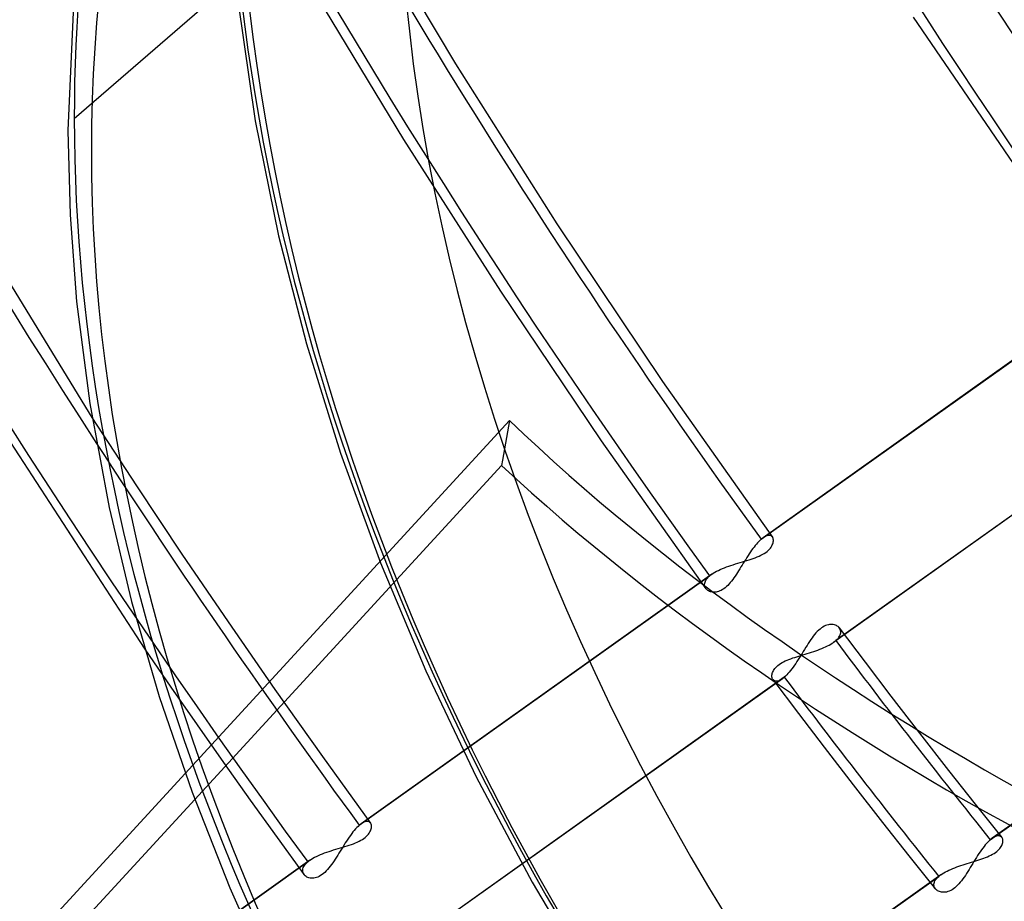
# Model space of a CAD drawing. Header units: millimetres. Extents: x -216 to 210, y -272 to 267.
# Tile 37 of 87: x -73 to -52, y -38 to -19. Entities that reach past the tile are written whole.
import ezdxf

# ---------------------------------------------------------------- set-up
doc = ezdxf.new("R2010")
doc.units = ezdxf.units.MM
doc.layers.add('MAIN-1', color=7, linetype='Continuous')

msp = doc.modelspace()

# ---------------------------------------------------------------- linework, layer by layer
at = {"layer": 'MAIN-1'}
for p, q in [((-71.379, -21.541), (-64.479, -15.566)), ((-65.315, -16.942), (-63.259, -20.376)), ((-71.384, -18.824), (-71.513, -21.791)), ((-66.342, -18.73), (-64.366, -21.988)), ((-67.898, -19.03), (-67.525, -21.591)), ((-53.514, -19.384), (-49.37, -25.458)), ((-63.259, -20.376), (-61.103, -23.778)), ((-75.135, -21.163), (-71.001, -27.903)), ((-67.525, -21.591), (-67.028, -24.034)), ((-71.513, -21.791), (-71.468, -23.588)), ((-64.366, -21.988), (-62.303, -25.214)), ((-71.468, -23.588), (-71.329, -25.431)), ((-61.103, -23.778), (-58.854, -27.136)), ((-67.028, -24.034), (-66.434, -26.336)), ((-49.246, -25.15), (-56.713, -30.462)), ((-62.303, -25.214), (-60.157, -28.4)), ((-56.754, -30.494), (-49.292, -25.187)), ((-71.329, -25.431), (-71.049, -27.602)), ((-74.168, -26.244), (-69.875, -32.836)), ((-66.434, -26.336), (-65.711, -28.66)), ((-58.854, -27.136), (-56.513, -30.449)), ((-47.75, -27.381), (-55.211, -32.688)), ((-47.708, -27.348), (-55.164, -32.652)), ((-71.049, -27.602), (-70.638, -29.815)), ((-71.001, -27.903), (-70.051, -29.36)), ((-62.114, -27.968), (-69.017, -35.477)), ((-60.157, -28.4), (-57.929, -31.546)), ((-65.711, -28.66), (-64.857, -30.997)), ((-68.814, -36.032), (-62.281, -28.927)), ((-70.051, -29.36), (-69.087, -30.809)), ((-70.638, -29.815), (-70.157, -31.821)), ((-56.853, -30.595), (-56.878, -30.626)), ((-56.828, -30.567), (-56.853, -30.595)), ((-56.803, -30.54), (-56.828, -30.567)), ((-56.778, -30.516), (-56.803, -30.54)), ((-56.754, -30.494), (-56.778, -30.516)), ((-56.747, -30.488), (-56.754, -30.494)), ((-56.74, -30.482), (-56.747, -30.488)), ((-56.733, -30.477), (-56.74, -30.482)), ((-56.726, -30.471), (-56.733, -30.477)), ((-56.719, -30.466), (-56.726, -30.471)), ((-56.712, -30.461), (-56.719, -30.466)), ((-56.686, -30.444), (-56.712, -30.461)), ((-56.66, -30.43), (-56.686, -30.444)), ((-56.636, -30.42), (-56.66, -30.43)), ((-56.613, -30.414), (-56.636, -30.42)), ((-56.592, -30.411), (-56.613, -30.414)), ((-56.573, -30.412), (-56.592, -30.411)), ((-56.555, -30.416), (-56.573, -30.412)), ((-56.54, -30.423), (-56.555, -30.416)), ((-56.527, -30.433), (-56.54, -30.423)), ((-56.515, -30.446), (-56.527, -30.433)), ((-56.516, -30.614), (-56.507, -30.592)), ((-56.507, -30.459), (-56.515, -30.446)), ((-56.501, -30.475), (-56.507, -30.459)), ((-56.507, -30.592), (-56.5, -30.57)), ((-56.497, -30.491), (-56.501, -30.475)), ((-56.5, -30.57), (-56.496, -30.549)), ((-56.494, -30.51), (-56.497, -30.491)), ((-56.496, -30.549), (-56.494, -30.529)), ((-56.494, -30.529), (-56.494, -30.51)), ((-69.087, -30.809), (-68.105, -32.252)), ((-57.007, -30.803), (-57.033, -30.842)), ((-56.981, -30.765), (-57.007, -30.803)), ((-56.956, -30.728), (-56.981, -30.765)), ((-56.93, -30.693), (-56.956, -30.728)), ((-56.904, -30.659), (-56.93, -30.693)), ((-56.878, -30.626), (-56.904, -30.659)), ((-56.757, -30.834), (-56.721, -30.814)), ((-56.721, -30.814), (-56.687, -30.794)), ((-56.687, -30.794), (-56.655, -30.773)), ((-56.655, -30.773), (-56.627, -30.752)), ((-56.627, -30.752), (-56.601, -30.73)), ((-56.601, -30.73), (-56.578, -30.707)), ((-56.578, -30.707), (-56.558, -30.684)), ((-56.558, -30.684), (-56.541, -30.66)), ((-56.541, -30.66), (-56.527, -30.637)), ((-56.527, -30.637), (-56.516, -30.614)), ((-64.857, -30.997), (-63.891, -33.297)), ((-57.348, -31.035), (-57.3, -31.02)), ((-57.3, -31.02), (-57.251, -31.005)), ((-57.251, -31.005), (-57.202, -30.991)), ((-57.202, -30.991), (-57.154, -30.976)), ((-57.134, -31.003), (-57.159, -31.044)), ((-57.154, -30.976), (-57.106, -30.962)), ((-57.109, -30.962), (-57.134, -31.003)), ((-57.083, -30.922), (-57.109, -30.962)), ((-57.106, -30.962), (-57.059, -30.947)), ((-57.058, -30.882), (-57.083, -30.922)), ((-57.059, -30.947), (-57.012, -30.933)), ((-57.033, -30.842), (-57.058, -30.882)), ((-57.012, -30.933), (-56.967, -30.918)), ((-56.967, -30.918), (-56.922, -30.902)), ((-56.922, -30.902), (-56.879, -30.886)), ((-56.879, -30.886), (-56.837, -30.87)), ((-56.837, -30.87), (-56.796, -30.852)), ((-56.796, -30.852), (-56.757, -30.834)), ((-57.805, -31.238), (-57.773, -31.217)), ((-57.773, -31.217), (-57.739, -31.196)), ((-57.739, -31.196), (-57.703, -31.176)), ((-57.703, -31.176), (-57.664, -31.156)), ((-57.664, -31.156), (-57.623, -31.137)), ((-57.623, -31.137), (-57.58, -31.119)), ((-57.58, -31.119), (-57.536, -31.101)), ((-57.536, -31.101), (-57.491, -31.084)), ((-57.491, -31.084), (-57.444, -31.067)), ((-57.444, -31.067), (-57.397, -31.051)), ((-57.397, -31.051), (-57.348, -31.035)), ((-57.258, -31.202), (-57.282, -31.24)), ((-57.233, -31.164), (-57.258, -31.202)), ((-57.208, -31.124), (-57.233, -31.164)), ((-57.184, -31.084), (-57.208, -31.124)), ((-57.159, -31.044), (-57.184, -31.084)), ((-65.312, -36.581), (-57.851, -31.275)), ((-57.805, -31.238), (-65.27, -36.549)), ((-57.958, -31.451), (-57.955, -31.43)), ((-57.955, -31.43), (-57.949, -31.408)), ((-57.949, -31.408), (-57.941, -31.386)), ((-57.941, -31.386), (-57.929, -31.364)), ((-57.929, -31.364), (-57.914, -31.342)), ((-57.914, -31.342), (-57.896, -31.319)), ((-57.896, -31.319), (-57.875, -31.297)), ((-57.875, -31.297), (-57.851, -31.275)), ((-57.851, -31.275), (-57.844, -31.269)), ((-57.844, -31.269), (-57.837, -31.262)), ((-57.837, -31.262), (-57.829, -31.256)), ((-57.829, -31.256), (-57.821, -31.25)), ((-57.821, -31.25), (-57.813, -31.244)), ((-57.813, -31.244), (-57.805, -31.238)), ((-57.411, -31.415), (-57.437, -31.446)), ((-57.384, -31.383), (-57.411, -31.415)), ((-57.358, -31.349), (-57.384, -31.383)), ((-57.333, -31.314), (-57.358, -31.349)), ((-57.307, -31.278), (-57.333, -31.314)), ((-57.282, -31.24), (-57.307, -31.278)), ((-57.957, -31.471), (-57.958, -31.451)), ((-57.954, -31.491), (-57.957, -31.471)), ((-57.949, -31.509), (-57.954, -31.491)), ((-57.941, -31.527), (-57.949, -31.509)), ((-57.93, -31.544), (-57.941, -31.527)), ((-57.919, -31.558), (-57.93, -31.544)), ((-57.905, -31.571), (-57.919, -31.558)), ((-57.889, -31.583), (-57.905, -31.571)), ((-57.872, -31.594), (-57.889, -31.583)), ((-57.853, -31.603), (-57.872, -31.594)), ((-57.833, -31.611), (-57.853, -31.603)), ((-57.812, -31.616), (-57.833, -31.611)), ((-57.789, -31.62), (-57.812, -31.616)), ((-57.765, -31.622), (-57.789, -31.62)), ((-57.74, -31.621), (-57.765, -31.622)), ((-57.714, -31.619), (-57.74, -31.621)), ((-57.687, -31.613), (-57.714, -31.619)), ((-57.66, -31.606), (-57.687, -31.613)), ((-57.632, -31.595), (-57.66, -31.606)), ((-57.604, -31.582), (-57.632, -31.595)), ((-57.576, -31.565), (-57.604, -31.582)), ((-57.548, -31.547), (-57.576, -31.565)), ((-57.52, -31.525), (-57.548, -31.547)), ((-57.492, -31.501), (-57.52, -31.525)), ((-57.465, -31.475), (-57.492, -31.501)), ((-57.437, -31.446), (-57.465, -31.475)), ((-51.876, -36.889), (-44.42, -31.586)), ((-44.374, -31.55), (-51.834, -36.857)), ((-70.157, -31.821), (-69.569, -33.844)), ((-68.105, -32.252), (-67.108, -33.689)), ((-55.587, -32.488), (-55.615, -32.521)), ((-55.558, -32.458), (-55.587, -32.488)), ((-55.529, -32.429), (-55.558, -32.458)), ((-55.499, -32.404), (-55.529, -32.429)), ((-55.47, -32.381), (-55.499, -32.404)), ((-55.44, -32.362), (-55.47, -32.381)), ((-55.411, -32.345), (-55.44, -32.362)), ((-55.381, -32.331), (-55.411, -32.345)), ((-55.352, -32.321), (-55.381, -32.331)), ((-55.323, -32.313), (-55.352, -32.321)), ((-55.295, -32.309), (-55.323, -32.313)), ((-55.268, -32.307), (-55.295, -32.309)), ((-55.242, -32.307), (-55.268, -32.307)), ((-55.218, -32.31), (-55.242, -32.307)), ((-55.194, -32.315), (-55.218, -32.31)), ((-55.172, -32.322), (-55.194, -32.315)), ((-55.152, -32.331), (-55.172, -32.322)), ((-55.133, -32.342), (-55.152, -32.331)), ((-55.116, -32.354), (-55.133, -32.342)), ((-55.1, -32.368), (-55.116, -32.354)), ((-55.087, -32.383), (-55.1, -32.368)), ((-55.089, -32.382), (-54.542, -33.108)), ((-55.076, -32.401), (-55.087, -32.383)), ((-55.067, -32.421), (-55.076, -32.401)), ((-55.061, -32.441), (-55.067, -32.421)), ((-55.064, -32.508), (-55.059, -32.485)), ((-55.059, -32.463), (-55.061, -32.441)), ((-55.059, -32.485), (-55.059, -32.463)), ((-55.724, -32.67), (-55.75, -32.71)), ((-55.697, -32.63), (-55.724, -32.67)), ((-55.67, -32.593), (-55.697, -32.63)), ((-55.643, -32.556), (-55.67, -32.593)), ((-55.615, -32.521), (-55.643, -32.556)), ((-55.241, -32.708), (-55.211, -32.688)), ((-55.211, -32.688), (-55.203, -32.682)), ((-55.203, -32.682), (-55.195, -32.676)), ((-55.195, -32.676), (-55.187, -32.67)), ((-55.187, -32.67), (-55.179, -32.664)), ((-55.179, -32.664), (-55.171, -32.658)), ((-55.171, -32.658), (-55.164, -32.652)), ((-55.164, -32.652), (-55.138, -32.628)), ((-55.138, -32.628), (-55.116, -32.604)), ((-55.116, -32.604), (-55.098, -32.579)), ((-55.098, -32.579), (-55.083, -32.555)), ((-55.083, -32.555), (-55.071, -32.531)), ((-55.071, -32.531), (-55.064, -32.508)), ((-69.875, -32.836), (-69.321, -33.642)), ((-55.856, -32.88), (-55.883, -32.924)), ((-55.83, -32.837), (-55.856, -32.88)), ((-55.803, -32.794), (-55.83, -32.837)), ((-55.777, -32.752), (-55.803, -32.794)), ((-55.75, -32.71), (-55.777, -32.752)), ((-55.772, -32.924), (-55.726, -32.91)), ((-55.726, -32.91), (-55.68, -32.896)), ((-55.68, -32.896), (-55.635, -32.881)), ((-55.635, -32.881), (-55.59, -32.866)), ((-55.59, -32.866), (-55.546, -32.851)), ((-55.546, -32.851), (-55.503, -32.835)), ((-55.503, -32.835), (-55.461, -32.818)), ((-55.461, -32.818), (-55.42, -32.801)), ((-55.42, -32.801), (-55.38, -32.784)), ((-55.38, -32.784), (-55.343, -32.765)), ((-55.343, -32.765), (-55.307, -32.747)), ((-55.307, -32.747), (-55.273, -32.728)), ((-55.273, -32.728), (-55.241, -32.708)), ((-56.34, -33.139), (-56.309, -33.12)), ((-56.309, -33.12), (-56.275, -33.102)), ((-56.275, -33.102), (-56.239, -33.084)), ((-56.239, -33.084), (-56.202, -33.068)), ((-56.202, -33.068), (-56.163, -33.052)), ((-56.163, -33.052), (-56.123, -33.036)), ((-56.123, -33.036), (-56.082, -33.021)), ((-56.082, -33.021), (-56.04, -33.007)), ((-56.04, -33.007), (-55.997, -32.993)), ((-55.991, -33.096), (-56.018, -33.137)), ((-55.997, -32.993), (-55.953, -32.979)), ((-55.964, -33.054), (-55.991, -33.096)), ((-55.937, -33.011), (-55.964, -33.054)), ((-55.953, -32.979), (-55.909, -32.965)), ((-55.91, -32.968), (-55.937, -33.011)), ((-55.883, -32.924), (-55.91, -32.968)), ((-55.909, -32.965), (-55.863, -32.952)), ((-55.863, -32.952), (-55.818, -32.938)), ((-55.818, -32.938), (-55.772, -32.924)), ((-54.542, -33.108), (-53.991, -33.831)), ((-63.891, -33.297), (-62.819, -35.553)), ((-56.516, -33.348), (-56.509, -33.328)), ((-56.509, -33.328), (-56.5, -33.307)), ((-56.5, -33.307), (-56.489, -33.286)), ((-56.489, -33.286), (-56.475, -33.264)), ((-56.475, -33.264), (-56.459, -33.243)), ((-56.459, -33.243), (-56.44, -33.221)), ((-56.44, -33.221), (-56.418, -33.2)), ((-56.418, -33.2), (-56.395, -33.179)), ((-56.395, -33.179), (-56.368, -33.159)), ((-56.368, -33.159), (-56.34, -33.139)), ((-56.154, -33.322), (-56.182, -33.353)), ((-56.127, -33.288), (-56.154, -33.322)), ((-56.1, -33.253), (-56.127, -33.288)), ((-56.072, -33.216), (-56.1, -33.253)), ((-56.045, -33.177), (-56.072, -33.216)), ((-56.018, -33.137), (-56.045, -33.177)), ((-56.302, -33.464), (-63.762, -38.771)), ((-56.261, -33.432), (-63.716, -38.735)), ((-56.524, -33.406), (-56.523, -33.387)), ((-56.523, -33.423), (-56.524, -33.406)), ((-56.523, -33.387), (-56.52, -33.368)), ((-56.52, -33.44), (-56.523, -33.423)), ((-56.52, -33.368), (-56.516, -33.348)), ((-56.516, -33.455), (-56.52, -33.44)), ((-56.509, -33.469), (-56.516, -33.455)), ((-56.502, -33.481), (-56.509, -33.469)), ((-56.504, -33.478), (-55.96, -34.2)), ((-56.491, -33.493), (-56.502, -33.481)), ((-56.479, -33.502), (-56.491, -33.493)), ((-56.465, -33.509), (-56.479, -33.502)), ((-56.45, -33.513), (-56.465, -33.509)), ((-56.433, -33.515), (-56.45, -33.513)), ((-56.414, -33.514), (-56.433, -33.515)), ((-56.394, -33.511), (-56.414, -33.514)), ((-56.373, -33.504), (-56.394, -33.511)), ((-56.35, -33.494), (-56.373, -33.504)), ((-56.327, -33.481), (-56.35, -33.494)), ((-56.302, -33.465), (-56.327, -33.481)), ((-56.296, -33.46), (-56.302, -33.465)), ((-56.289, -33.455), (-56.296, -33.46)), ((-56.282, -33.449), (-56.289, -33.455)), ((-56.275, -33.444), (-56.282, -33.449)), ((-56.268, -33.438), (-56.275, -33.444)), ((-56.261, -33.432), (-56.268, -33.438)), ((-56.235, -33.408), (-56.261, -33.432)), ((-56.208, -33.382), (-56.235, -33.408)), ((-56.182, -33.353), (-56.208, -33.382)), ((-69.321, -33.642), (-68.763, -34.446)), ((-67.108, -33.689), (-66.096, -35.117)), ((-69.569, -33.844), (-68.871, -35.876)), ((-53.991, -33.831), (-53.379, -34.624)), ((-55.96, -34.2), (-55.412, -34.92)), ((-68.763, -34.446), (-68.2, -35.247)), ((-53.379, -34.624), (-52.762, -35.415)), ((-55.412, -34.92), (-54.793, -35.722)), ((-66.096, -35.117), (-65.07, -36.536)), ((-68.2, -35.247), (-67.633, -36.045)), ((-52.762, -35.415), (-52.198, -36.129)), ((-69.017, -35.477), (-79.168, -46.518)), ((-62.819, -35.553), (-61.63, -37.789)), ((-54.793, -35.722), (-54.169, -36.521)), ((-79.16, -47.286), (-68.814, -36.032)), ((-68.871, -35.876), (-68.066, -37.911)), ((-67.633, -36.045), (-67.061, -36.84)), ((-52.198, -36.129), (-51.629, -36.84)), ((-65.39, -36.659), (-65.417, -36.69)), ((-65.364, -36.631), (-65.39, -36.659)), ((-65.337, -36.605), (-65.364, -36.631)), ((-65.312, -36.581), (-65.337, -36.605)), ((-65.304, -36.575), (-65.312, -36.581)), ((-65.297, -36.569), (-65.304, -36.575)), ((-65.29, -36.564), (-65.297, -36.569)), ((-65.283, -36.558), (-65.29, -36.564)), ((-65.277, -36.553), (-65.283, -36.558)), ((-65.27, -36.548), (-65.277, -36.553)), ((-65.243, -36.531), (-65.27, -36.548)), ((-65.217, -36.517), (-65.243, -36.531)), ((-65.193, -36.507), (-65.217, -36.517)), ((-65.17, -36.501), (-65.193, -36.507)), ((-65.149, -36.498), (-65.17, -36.501)), ((-65.13, -36.499), (-65.149, -36.498)), ((-65.112, -36.503), (-65.13, -36.499)), ((-65.097, -36.51), (-65.112, -36.503)), ((-65.084, -36.52), (-65.097, -36.51)), ((-65.072, -36.533), (-65.084, -36.52)), ((-65.064, -36.546), (-65.072, -36.533)), ((-65.072, -36.701), (-65.063, -36.679)), ((-65.058, -36.561), (-65.064, -36.546)), ((-65.063, -36.679), (-65.057, -36.657)), ((-65.053, -36.578), (-65.058, -36.561)), ((-65.057, -36.657), (-65.053, -36.636)), ((-65.051, -36.596), (-65.053, -36.578)), ((-65.053, -36.636), (-65.051, -36.616)), ((-65.051, -36.616), (-65.051, -36.596)), ((-54.169, -36.521), (-53.608, -37.231)), ((-67.061, -36.84), (-66.486, -37.633)), ((-65.554, -36.875), (-65.581, -36.916)), ((-65.527, -36.835), (-65.554, -36.875)), ((-65.499, -36.796), (-65.527, -36.835)), ((-65.472, -36.759), (-65.499, -36.796)), ((-65.444, -36.724), (-65.472, -36.759)), ((-65.417, -36.69), (-65.444, -36.724)), ((-65.278, -36.901), (-65.244, -36.881)), ((-65.244, -36.881), (-65.212, -36.86)), ((-65.212, -36.86), (-65.184, -36.839)), ((-65.184, -36.839), (-65.158, -36.816)), ((-65.158, -36.816), (-65.135, -36.794)), ((-65.135, -36.794), (-65.115, -36.77)), ((-65.115, -36.77), (-65.098, -36.747)), ((-65.098, -36.747), (-65.084, -36.724)), ((-65.084, -36.724), (-65.072, -36.701)), ((-51.876, -36.889), (-51.902, -36.913)), ((-51.869, -36.883), (-51.876, -36.889)), ((-51.862, -36.877), (-51.869, -36.883)), ((-51.855, -36.872), (-51.862, -36.877)), ((-51.848, -36.866), (-51.855, -36.872)), ((-51.841, -36.861), (-51.848, -36.866)), ((-51.834, -36.856), (-51.841, -36.861)), ((-51.809, -36.84), (-51.834, -36.856)), ((-51.786, -36.827), (-51.809, -36.84)), ((-51.763, -36.817), (-51.786, -36.827)), ((-51.742, -36.81), (-51.763, -36.817)), ((-51.721, -36.806), (-51.742, -36.81)), ((-51.702, -36.805), (-51.721, -36.806)), ((-51.685, -36.806), (-51.702, -36.805)), ((-51.669, -36.81), (-51.685, -36.806)), ((-51.654, -36.817), (-51.669, -36.81)), ((-51.642, -36.826), (-51.654, -36.817)), ((-51.631, -36.838), (-51.642, -36.826)), ((-51.622, -36.85), (-51.631, -36.838)), ((-51.616, -36.864), (-51.622, -36.85)), ((-51.611, -36.879), (-51.616, -36.864)), ((-51.608, -36.896), (-51.611, -36.879)), ((-51.606, -36.913), (-51.608, -36.896)), ((-65.857, -37.107), (-65.808, -37.092)), ((-65.808, -37.092), (-65.76, -37.077)), ((-65.76, -37.077), (-65.711, -37.063)), ((-65.689, -37.087), (-65.716, -37.131)), ((-65.711, -37.063), (-65.663, -37.048)), ((-65.662, -37.044), (-65.689, -37.087)), ((-65.663, -37.048), (-65.616, -37.034)), ((-65.635, -37.001), (-65.662, -37.044)), ((-65.608, -36.958), (-65.635, -37.001)), ((-65.616, -37.034), (-65.57, -37.019)), ((-65.581, -36.916), (-65.608, -36.958)), ((-65.57, -37.019), (-65.524, -37.004)), ((-65.524, -37.004), (-65.479, -36.989)), ((-65.479, -36.989), (-65.436, -36.973)), ((-65.436, -36.973), (-65.394, -36.956)), ((-65.394, -36.956), (-65.353, -36.939)), ((-65.353, -36.939), (-65.314, -36.92)), ((-65.314, -36.92), (-65.278, -36.901)), ((-52.063, -37.104), (-52.09, -37.143)), ((-52.035, -37.067), (-52.063, -37.104)), ((-52.008, -37.032), (-52.035, -37.067)), ((-51.981, -36.999), (-52.008, -37.032)), ((-51.954, -36.968), (-51.981, -36.999)), ((-51.928, -36.939), (-51.954, -36.968)), ((-51.902, -36.913), (-51.928, -36.939)), ((-51.715, -37.12), (-51.692, -37.099)), ((-51.692, -37.099), (-51.673, -37.077)), ((-51.673, -37.077), (-51.656, -37.056)), ((-51.656, -37.056), (-51.642, -37.034)), ((-51.642, -37.034), (-51.631, -37.013)), ((-51.631, -37.013), (-51.621, -36.992)), ((-51.621, -36.992), (-51.614, -36.971)), ((-51.614, -36.971), (-51.61, -36.951)), ((-51.61, -36.951), (-51.607, -36.932)), ((-51.607, -36.932), (-51.606, -36.913)), ((-66.362, -37.325), (-66.33, -37.304)), ((-66.33, -37.304), (-66.296, -37.283)), ((-66.296, -37.283), (-66.26, -37.263)), ((-66.26, -37.263), (-66.221, -37.243)), ((-66.221, -37.243), (-66.18, -37.224)), ((-66.18, -37.224), (-66.138, -37.206)), ((-66.138, -37.206), (-66.093, -37.188)), ((-66.093, -37.188), (-66.048, -37.171)), ((-66.048, -37.171), (-66.001, -37.154)), ((-66.001, -37.154), (-65.954, -37.138)), ((-65.954, -37.138), (-65.906, -37.122)), ((-65.906, -37.122), (-65.857, -37.107)), ((-65.821, -37.3), (-65.848, -37.34)), ((-65.795, -37.258), (-65.821, -37.3)), ((-65.769, -37.216), (-65.795, -37.258)), ((-65.742, -37.174), (-65.769, -37.216)), ((-65.716, -37.131), (-65.742, -37.174)), ((-53.608, -37.231), (-53.043, -37.938)), ((-52.197, -37.309), (-52.224, -37.352)), ((-52.17, -37.266), (-52.197, -37.309)), ((-52.144, -37.224), (-52.17, -37.266)), ((-52.117, -37.183), (-52.144, -37.224)), ((-52.141, -37.326), (-52.098, -37.312)), ((-52.09, -37.143), (-52.117, -37.183)), ((-52.098, -37.312), (-52.056, -37.297)), ((-52.056, -37.297), (-52.014, -37.282)), ((-52.014, -37.282), (-51.974, -37.267)), ((-51.974, -37.267), (-51.935, -37.251)), ((-51.935, -37.251), (-51.897, -37.235)), ((-51.897, -37.235), (-51.861, -37.217)), ((-51.861, -37.217), (-51.827, -37.199)), ((-51.827, -37.199), (-51.795, -37.18)), ((-51.795, -37.18), (-51.766, -37.161)), ((-51.766, -37.161), (-51.739, -37.141)), ((-51.739, -37.141), (-51.715, -37.12)), ((-73.868, -42.667), (-66.409, -37.362)), ((-66.362, -37.325), (-73.826, -42.635)), ((-66.514, -37.529), (-66.51, -37.506)), ((-66.51, -37.506), (-66.502, -37.482)), ((-66.502, -37.482), (-66.49, -37.458)), ((-66.49, -37.458), (-66.475, -37.434)), ((-66.475, -37.434), (-66.457, -37.41)), ((-66.457, -37.41), (-66.434, -37.386)), ((-66.434, -37.386), (-66.409, -37.362)), ((-66.409, -37.362), (-66.401, -37.355)), ((-66.401, -37.355), (-66.394, -37.349)), ((-66.394, -37.349), (-66.386, -37.343)), ((-66.386, -37.343), (-66.378, -37.337)), ((-66.378, -37.337), (-66.37, -37.331)), ((-66.37, -37.331), (-66.362, -37.325)), ((-65.985, -37.523), (-66.014, -37.554)), ((-65.957, -37.489), (-65.985, -37.523)), ((-65.929, -37.454), (-65.957, -37.489)), ((-65.901, -37.417), (-65.929, -37.454)), ((-65.874, -37.379), (-65.901, -37.417)), ((-65.848, -37.34), (-65.874, -37.379)), ((-52.755, -37.537), (-52.716, -37.519)), ((-52.716, -37.519), (-52.675, -37.502)), ((-52.675, -37.502), (-52.633, -37.485)), ((-52.633, -37.485), (-52.59, -37.469)), ((-52.59, -37.469), (-52.545, -37.454)), ((-52.545, -37.454), (-52.501, -37.438)), ((-52.501, -37.438), (-52.455, -37.423)), ((-52.455, -37.423), (-52.41, -37.409)), ((-52.41, -37.409), (-52.364, -37.395)), ((-52.364, -37.395), (-52.319, -37.381)), ((-52.328, -37.525), (-52.354, -37.566)), ((-52.302, -37.482), (-52.328, -37.525)), ((-52.319, -37.381), (-52.273, -37.367)), ((-52.276, -37.439), (-52.302, -37.482)), ((-52.25, -37.396), (-52.276, -37.439)), ((-52.273, -37.367), (-52.228, -37.353)), ((-52.224, -37.352), (-52.25, -37.396)), ((-52.228, -37.353), (-52.184, -37.339)), ((-52.184, -37.339), (-52.141, -37.326)), ((-66.515, -37.551), (-66.514, -37.529)), ((-66.512, -37.573), (-66.515, -37.551)), ((-66.507, -37.593), (-66.512, -37.573)), ((-66.498, -37.612), (-66.507, -37.593)), ((-66.487, -37.631), (-66.498, -37.612)), ((-66.474, -37.646), (-66.487, -37.631)), ((-66.46, -37.66), (-66.474, -37.646)), ((-66.443, -37.672), (-66.46, -37.66)), ((-66.424, -37.683), (-66.443, -37.672)), ((-66.404, -37.692), (-66.424, -37.683)), ((-66.381, -37.699), (-66.404, -37.692)), ((-66.358, -37.705), (-66.381, -37.699)), ((-66.333, -37.708), (-66.358, -37.705)), ((-66.307, -37.708), (-66.333, -37.708)), ((-66.279, -37.706), (-66.307, -37.708)), ((-66.251, -37.702), (-66.279, -37.706)), ((-66.222, -37.694), (-66.251, -37.702)), ((-66.193, -37.683), (-66.222, -37.694)), ((-66.163, -37.669), (-66.193, -37.683)), ((-66.133, -37.652), (-66.163, -37.669)), ((-66.103, -37.632), (-66.133, -37.652)), ((-66.073, -37.609), (-66.103, -37.632)), ((-66.043, -37.583), (-66.073, -37.609)), ((-66.014, -37.554), (-66.043, -37.583)), ((-60.428, -42.973), (-52.972, -37.669)), ((-52.926, -37.633), (-60.386, -42.94)), ((-53.039, -37.742), (-53.02, -37.718)), ((-53.02, -37.718), (-52.998, -37.693)), ((-52.998, -37.693), (-52.972, -37.669)), ((-52.972, -37.669), (-52.965, -37.663)), ((-52.965, -37.663), (-52.957, -37.657)), ((-52.957, -37.657), (-52.95, -37.651)), ((-52.95, -37.651), (-52.942, -37.645)), ((-52.942, -37.645), (-52.934, -37.639)), ((-52.934, -37.639), (-52.925, -37.633)), ((-52.925, -37.633), (-52.896, -37.613)), ((-52.896, -37.613), (-52.864, -37.593)), ((-52.864, -37.593), (-52.83, -37.574)), ((-52.83, -37.574), (-52.793, -37.555)), ((-52.793, -37.555), (-52.755, -37.537)), ((-52.459, -37.724), (-52.487, -37.761)), ((-52.433, -37.686), (-52.459, -37.724)), ((-52.406, -37.647), (-52.433, -37.686)), ((-52.38, -37.607), (-52.406, -37.647)), ((-52.354, -37.566), (-52.38, -37.607)), ((-68.066, -37.911), (-67.179, -39.885)), ((-61.63, -37.789), (-60.327, -39.994)), ((-53.076, -37.836), (-53.072, -37.813)), ((-53.076, -37.858), (-53.076, -37.836)), ((-53.073, -37.879), (-53.076, -37.858)), ((-53.067, -37.899), (-53.073, -37.879)), ((-53.072, -37.813), (-53.065, -37.79)), ((-53.057, -37.918), (-53.067, -37.899)), ((-53.065, -37.79), (-53.054, -37.766)), ((-53.045, -37.935), (-53.057, -37.918)), ((-53.054, -37.766), (-53.039, -37.742)), ((-53.032, -37.95), (-53.045, -37.935)), ((-52.659, -37.934), (-52.689, -37.954)), ((-52.63, -37.912), (-52.659, -37.934)), ((-52.6, -37.887), (-52.63, -37.912)), ((-52.571, -37.859), (-52.6, -37.887)), ((-52.542, -37.828), (-52.571, -37.859)), ((-52.514, -37.795), (-52.542, -37.828)), ((-52.487, -37.761), (-52.514, -37.795)), ((-53.016, -37.964), (-53.032, -37.95)), ((-52.998, -37.976), (-53.016, -37.964)), ((-52.979, -37.986), (-52.998, -37.976)), ((-52.958, -37.994), (-52.979, -37.986)), ((-52.935, -38.001), (-52.958, -37.994)), ((-52.912, -38.006), (-52.935, -38.001)), ((-52.887, -38.008), (-52.912, -38.006)), ((-52.861, -38.008), (-52.887, -38.008)), ((-52.834, -38.006), (-52.861, -38.008)), ((-52.806, -38.002), (-52.834, -38.006)), ((-52.777, -37.994), (-52.806, -38.002)), ((-52.748, -37.984), (-52.777, -37.994)), ((-52.718, -37.97), (-52.748, -37.984)), ((-52.689, -37.954), (-52.718, -37.97))]:
    msp.add_line(p, q, dxfattribs=at)
for centre, major_axis, ratio, start_param, end_param in [((-0.5, -0.433), (123.73, -142.871), 0.75, 0.713724, 3.451437), ((0, 0), (-123.075, 142.115), 0.75, -2.427868, 0.713724), ((-43, -37.239), (-117.838, 136.067), 0.75, 0, 2.284521), ((-43, -37.239), (117.183, -135.311), 0.75, -3.141592, -0.857072), ((21.329, 18.471), (-90.348, 104.325), 0.75, 0.713724, 1.460202), ((21.329, 18.471), (-81.208, 93.771), 0.75, 0.713724, 1.455819), ((0, 0), (-123.075, 142.115), 0.75, 0.713724, 3.855317), ((-0.5, -0.433), (123.73, -142.871), 0.75, -2.427868, -0.309845), ((21.329, 18.471), (-72.068, 83.216), 0.75, 0.713724, 1.450323), ((-5, -4.33), (-117.838, 136.067), 0.75, 0.713724, 2.284521), ((21.329, 18.471), (70.896, -81.863), 0.75, -2.211039, -1.692077), ((-29.6, -25.634), (26.366, -30.445), 0.75, 0.713724, 3.141578), ((21.329, 18.471), (89.176, -102.972), 0.75, -2.07078, -1.7547), ((-37, -32.043), (-25.712, 29.689), 0.75, -0.857072, 2.284521), ((-36.5, -31.61), (-26.366, 30.445), 0.75, 0, 0.713724), ((-29.6, -25.634), (-28.968, 33.45), 0.75, 0.465009, 2.284521), ((21.329, 18.471), (80.036, -92.418), 0.75, -1.884288, -1.686408), ((-29.35, -25.418), (-29.296, 33.828), 0.75, 0.713724, 2.284521), ((-29.6, -25.634), (26.366, -30.445), 0.75, -2.427868, -0.000014), ((-36.5, -31.61), (-26.366, 30.445), 0.75, 0.713724, 2.284521), ((-42.254, -36.593), (-9.386, -63.457), 0.3272, -1.658612, -1.643396), ((-18.191, -15.754), (52.598, -7.78), 0.560297, -2.471187, -1.173699), ((21.329, 18.471), (89.176, -102.972), 0.75, -1.7547, -1.681902), ((-18.809, -16.289), (52.598, -7.78), 0.560297, -2.455971, -1.157023), ((21.329, 18.471), (80.036, -92.418), 0.75, -1.664434, -1.620506), ((21.329, 18.471), (-81.208, 93.771), 0.75, 1.477476, 1.520769)]:
    msp.add_ellipse(centre, major_axis=major_axis, ratio=ratio, start_param=start_param, end_param=end_param, dxfattribs=at)

doc.saveas('drawing.dxf')
